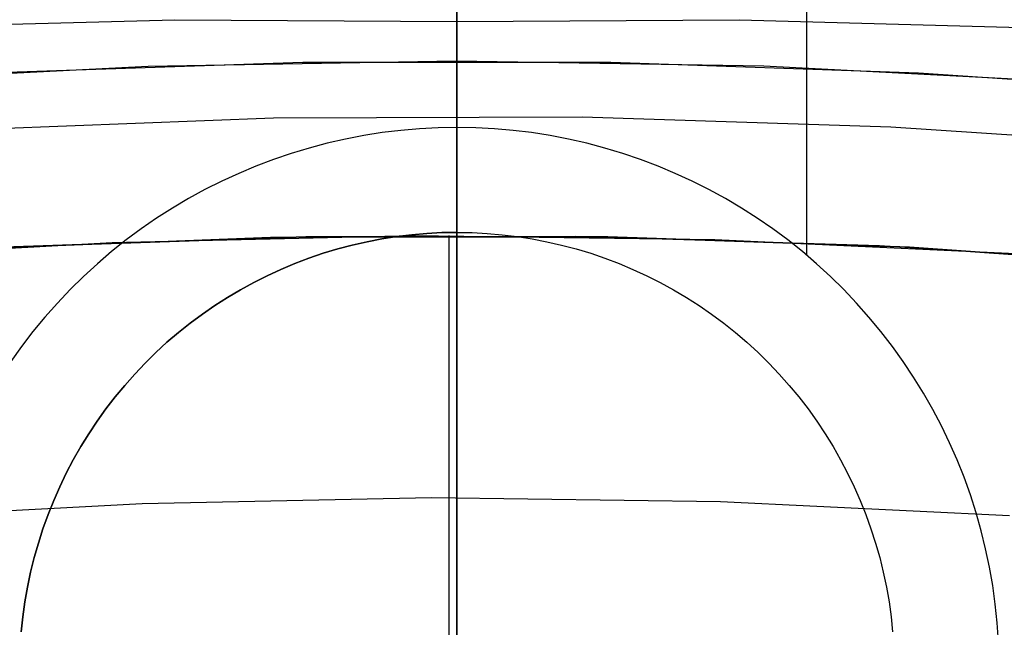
# Model space of a CAD drawing. Header units: millimetres. Extents: x 8926 to 10090, y -5004 to -3986.
# Tile 117 of 256: x 9505.56 to 9508.37, y -4329.63 to -4327.89. Entities that reach past the tile are written whole.
import ezdxf

# ---------------------------------------------------------------- set-up
doc = ezdxf.new("R2010")
doc.units = ezdxf.units.MM
for name, color, linetype in [('1', 7, 'Continuous'), ('COLOR EXT', 7, 'Continuous'), ('luz', 7, 'Continuous'), ('PLASTICO NEGRO', 7, 'Continuous')]:
    doc.layers.add(name, color=color, linetype=linetype)
doc.layers.add('BLANCO METALICO', color=7, linetype='Continuous', true_color=0xededed)

msp = doc.modelspace()

# ---------------------------------------------------------------- linework, layer by layer
at = {"layer": '1', "color": 250, "true_color": 0x111111}
for p, q in [((9506.8053, -4327.4233, 46.0441), (9506.8053, -4332.0056, 48.3312)), ((9506.8053, -4327.7689, 98.2502), (9506.8053, -4327.8935, 98.1904)), ((9505.1923, -4327.9102, 98.1904), (9505.9987, -4327.8882, 98.1904)), ((9505.9987, -4327.8882, 98.1904), (9506.8053, -4327.8935, 98.1904)), ((9506.8053, -4327.8935, 98.1904), (9507.6119, -4327.8882, 98.1904)), ((9507.6119, -4327.8882, 98.1904), (9508.4183, -4327.9102, 98.1904)), ((9506.8053, -4332.0056, 96.1312), (9506.8053, -4327.8935, 98.1904))]:
    msp.add_line(p, q, dxfattribs=at)
at = {"layer": 'BLANCO METALICO'}
for p, q in [((9506.805, -4255.3053, 219.1163), (9506.805, -4328.0053, 219.1163)), ((9506.805, -4328.5053, 219.9163), (9506.805, -4255.3053, 219.9163)), ((9506.805, -4328.0053, 219.1163), (9506.805, -4328.0224, 219.1166)), ((9505.4851, -4328.0395, 219.1163), (9506.3649, -4328.0091, 219.1163)), ((9506.3649, -4328.0091, 219.1163), (9507.2452, -4328.0091, 219.1163)), ((9506.805, -4328.0224, 219.1166), (9506.805, -4328.0394, 219.1174)), ((9507.2452, -4328.0091, 219.1163), (9508.1249, -4328.0395, 219.1163)), ((9506.805, -4328.0394, 219.1174), (9506.805, -4328.0564, 219.1189)), ((9506.805, -4328.0564, 219.1189), (9506.805, -4328.0734, 219.1209)), ((9508.1249, -4328.0395, 219.1163), (9509.0031, -4328.1002, 219.1163)), ((9506.805, -4328.0734, 219.1209), (9506.805, -4328.0903, 219.1235)), ((9506.805, -4328.0903, 219.1235), (9506.805, -4328.107, 219.1267)), ((9506.805, -4328.107, 219.1267), (9506.805, -4328.1237, 219.1305)), ((9506.805, -4328.1237, 219.1305), (9506.805, -4328.1402, 219.1348)), ((9506.805, -4328.1402, 219.1348), (9506.805, -4328.1566, 219.1397)), ((9505.3986, -4328.2027, 247.3632), (9506.2807, -4328.1691, 247.3632)), ((9506.2807, -4328.1691, 247.3632), (9507.1634, -4328.1662, 247.3632)), ((9506.805, -4328.1566, 219.1397), (9506.805, -4328.1727, 219.1451)), ((9506.805, -4328.1727, 219.1451), (9506.805, -4328.1887, 219.1511)), ((9506.8053, -4328.1731, 248.0554), (9506.8053, -4328.1643, 247.1871)), ((9506.8053, -4328.1643, 247.1871), (9506.8053, -4328.1852, 246.319)), ((9506.8053, -4328.2117, 248.9229), (9506.8053, -4328.1731, 248.0554)), ((9507.1634, -4328.1662, 247.3632), (9508.0456, -4328.194, 247.3632)), ((9506.805, -4328.1887, 219.1511), (9506.805, -4328.2045, 219.1577)), ((9506.8053, -4328.1852, 246.319), (9506.8053, -4328.2358, 245.4521)), ((9508.0456, -4328.194, 247.3632), (9508.9264, -4328.2526, 247.3632)), ((9506.805, -4328.2045, 219.1577), (9506.805, -4328.22, 219.1647)), ((9506.805, -4328.22, 219.1647), (9506.805, -4328.2353, 219.1723)), ((9506.8053, -4328.28, 249.7886), (9506.8053, -4328.2117, 248.9229)), ((9506.805, -4328.2353, 219.1723), (9506.805, -4328.2504, 219.1804)), ((9506.805, -4328.2504, 219.1804), (9506.805, -4328.2651, 219.189)), ((9506.8053, -4328.2358, 245.4521), (9506.8053, -4328.3161, 244.5875)), ((9506.805, -4328.2651, 219.189), (9506.805, -4328.2795, 219.1982)), ((9506.805, -4328.2795, 219.1982), (9506.805, -4328.2936, 219.2078)), ((9506.8053, -4328.3779, 250.6514), (9506.8053, -4328.28, 249.7886)), ((9506.805, -4328.2936, 219.2078), (9506.805, -4328.3074, 219.2179)), ((9506.805, -4328.3074, 219.2179), (9506.805, -4328.3208, 219.2284)), ((9506.805, -4328.3208, 219.2284), (9506.805, -4328.3339, 219.2394)), ((9506.805, -4328.3339, 219.2394), (9506.805, -4328.3466, 219.2508)), ((9506.8053, -4328.3161, 244.5875), (9506.8053, -4328.426, 243.7261)), ((9506.805, -4328.3466, 219.2508), (9506.805, -4328.3589, 219.2627)), ((9506.805, -4328.3589, 219.2627), (9506.805, -4328.3707, 219.275)), ((9506.805, -4328.3707, 219.275), (9506.805, -4328.3822, 219.2877)), ((9506.805, -4328.3822, 219.2877), (9506.805, -4328.3932, 219.3007)), ((9506.805, -4328.3932, 219.3007), (9506.805, -4328.4037, 219.3141)), ((9506.8053, -4328.5053, 251.5104), (9506.8053, -4328.3779, 250.6514)), ((9506.805, -4328.4037, 219.3141), (9506.805, -4328.4138, 219.3279)), ((9506.805, -4328.4138, 219.3279), (9506.805, -4328.4234, 219.342)), ((9506.805, -4328.4234, 219.342), (9506.805, -4328.4325, 219.3565)), ((9506.8053, -4328.426, 243.7261), (9506.8053, -4328.5653, 242.869)), ((9506.805, -4328.4325, 219.3565), (9506.805, -4328.4411, 219.3712)), ((9506.805, -4328.4411, 219.3712), (9506.805, -4328.4492, 219.3862)), ((9506.805, -4328.4492, 219.3862), (9506.805, -4328.4568, 219.4015)), ((9506.805, -4328.4568, 219.4015), (9506.805, -4328.4639, 219.4171)), ((9506.805, -4328.4639, 219.4171), (9506.805, -4328.4704, 219.4328)), ((9506.805, -4328.4704, 219.4328), (9506.805, -4328.4764, 219.4488)), ((9506.805, -4328.4764, 219.4488), (9506.805, -4328.4819, 219.465)), ((9506.805, -4328.4819, 219.465), (9506.805, -4328.4868, 219.4814)), ((9506.2725, -4328.511, 251.5104), (9505.4027, -4328.5447, 251.5104)), ((9506.3735, -4328.509, 219.9163), (9505.511, -4328.5388, 219.9163)), ((9505.511, -4328.5388, 219.6163), (9506.3735, -4328.509, 219.6163)), ((9505.82, -4328.5247, 242.5324), (9506.681, -4328.5056, 242.5324)), ((9507.1429, -4328.5076, 251.5104), (9506.2725, -4328.511, 251.5104)), ((9507.2365, -4328.509, 219.9163), (9506.3735, -4328.509, 219.9163)), ((9506.3735, -4328.509, 219.6163), (9507.2365, -4328.509, 219.6163)), ((9506.681, -4328.5056, 242.5324), (9507.5421, -4328.5162, 242.5324)), ((9506.7828, -4330.535, 251.5104), (9506.7828, -4328.5053, 251.5104)), ((9506.805, -4328.4868, 219.4814), (9506.805, -4328.4911, 219.4979)), ((9506.805, -4328.4911, 219.4979), (9506.805, -4328.4948, 219.5145)), ((9506.805, -4328.4948, 219.5145), (9506.805, -4328.498, 219.5313)), ((9506.805, -4328.498, 219.5313), (9506.805, -4328.5006, 219.5482)), ((9506.805, -4328.5006, 219.5482), (9506.805, -4328.5027, 219.5651)), ((9506.805, -4328.5027, 219.5651), (9506.805, -4328.5041, 219.5821)), ((9506.805, -4328.5041, 219.5821), (9506.805, -4328.505, 219.5992)), ((9506.805, -4328.505, 219.5992), (9506.805, -4328.5053, 219.6163)), ((9506.805, -4328.5053, 242.5324), (9506.805, -4328.511, 242.1938)), ((9506.805, -4328.5053, 219.6163), (9506.805, -4328.5053, 219.9163)), ((9506.805, -4328.511, 242.1938), (9506.805, -4328.5282, 241.8556)), ((9508.013, -4328.5345, 251.5104), (9507.1429, -4328.5076, 251.5104)), ((9508.0991, -4328.5388, 219.9163), (9507.2365, -4328.509, 219.9163)), ((9507.2365, -4328.509, 219.6163), (9508.0991, -4328.5388, 219.6163)), ((9504.9602, -4328.5735, 242.5324), (9505.82, -4328.5247, 242.5324)), ((9506.805, -4328.5282, 241.8556), (9506.805, -4328.5569, 241.5181)), ((9507.5421, -4328.5162, 242.5324), (9508.4023, -4328.5564, 242.5324)), ((9508.8816, -4328.5917, 251.5104), (9508.013, -4328.5345, 251.5104)), ((9508.96, -4328.5984, 219.9163), (9508.0991, -4328.5388, 219.9163)), ((9508.0991, -4328.5388, 219.6163), (9508.96, -4328.5984, 219.6163)), ((9506.805, -4328.5569, 241.5181), (9506.805, -4328.5969, 241.1818)), ((9506.8053, -4328.5653, 242.869), (9506.8053, -4328.7339, 242.0172)), ((9506.805, -4328.5969, 241.1818), (9506.805, -4328.6483, 240.8471)), ((9506.805, -4328.6483, 240.8471), (9506.805, -4328.7111, 240.5143)), ((9506.805, -4328.7111, 240.5143), (9506.805, -4328.785, 240.1838)), ((9506.8053, -4328.7339, 242.0172), (9506.8053, -4328.9316, 241.1717)), ((9506.805, -4328.785, 240.1838), (9506.805, -4328.8701, 239.856)), ((9506.805, -4328.8701, 239.856), (9506.805, -4328.9663, 239.5313)), ((9506.8053, -4328.9316, 241.1717), (9506.8053, -4329.1582, 240.3334)), ((9506.805, -4328.9663, 239.5313), (9506.805, -4329.0734, 239.21)), ((9506.805, -4329.0734, 239.21), (9506.805, -4329.1913, 238.8925)), ((9506.8053, -4329.1582, 240.3334), (9506.8053, -4329.4133, 239.5034)), ((9506.805, -4329.1913, 238.8925), (9506.805, -4329.3199, 238.5792)), ((9506.805, -4329.3199, 238.5792), (9506.805, -4329.459, 238.2704)), ((9506.8053, -4329.4133, 239.5034), (9506.8053, -4329.6968, 238.6826)), ((9506.805, -4329.459, 238.2704), (9506.805, -4329.6085, 237.9665)), ((9506.805, -4329.6085, 237.9665), (9506.805, -4329.7682, 237.6679))]:
    msp.add_line(p, q, dxfattribs=at)
at = {"layer": 'BLANCO METALICO', "color": 3, "true_color": 0x00ff00}
for p, q in [((9505.9225, -4328.0206, 218.114), (9506.8026, -4328.0053, 218.114)), ((9505.9225, -4328.0206, 218.114), (9506.8026, -4328.0053, 218.114)), ((9505.9225, -4328.0206, 220.9685), (9506.8026, -4328.0053, 220.9685)), ((9506.8026, -4328.0053, 218.114), (9507.6828, -4328.0204, 218.114)), ((9506.8026, -4328.0053, 218.114), (9507.6828, -4328.0204, 218.114)), ((9506.8026, -4328.0053, 220.9685), (9507.6828, -4328.0204, 220.9685)), ((9506.805, -4340.0053, 218.114), (9506.805, -4328.0053, 218.114)), ((9505.0434, -4328.0662, 218.114), (9505.9225, -4328.0206, 218.114)), ((9505.0434, -4328.0662, 218.114), (9505.9225, -4328.0206, 218.114)), ((9505.0434, -4328.0662, 220.9685), (9505.9225, -4328.0206, 220.9685)), ((9507.6828, -4328.0204, 218.114), (9508.5619, -4328.0659, 218.114)), ((9507.6828, -4328.0204, 218.114), (9508.5619, -4328.0659, 218.114)), ((9507.6828, -4328.0204, 220.9685), (9508.5619, -4328.0659, 220.9685))]:
    msp.add_line(p, q, dxfattribs=at)
at = {"layer": 'COLOR EXT', "color": 30, "true_color": 0xff8d00}
for p, q in [((9506.8053, -4331.7462, 26.5621), (9506.8053, -4320.9962, 26.5621)), ((9507.8044, -4325.873, 16.2621), (9507.8044, -4328.5613, 16.2621)), ((9506.6984, -4328.1999, 16.2621), (9506.645, -4328.2046, 16.2621)), ((9506.7518, -4328.1972, 16.2621), (9506.6984, -4328.1999, 16.2621)), ((9506.8053, -4328.1962, 16.2621), (9506.7518, -4328.1972, 16.2621)), ((9506.8053, -4328.1962, 16.2621), (9506.8053, -4328.4962, 16.5621)), ((9506.8588, -4328.1972, 16.2621), (9506.8053, -4328.1962, 16.2621)), ((9506.9122, -4328.1999, 16.2621), (9506.8588, -4328.1972, 16.2621)), ((9506.9655, -4328.2046, 16.2621), (9506.9122, -4328.1999, 16.2621)), ((9506.4865, -4328.2294, 16.2621), (9506.4343, -4328.2413, 16.2621)), ((9506.5391, -4328.2193, 16.2621), (9506.4865, -4328.2294, 16.2621)), ((9506.5919, -4328.211, 16.2621), (9506.5391, -4328.2193, 16.2621)), ((9506.645, -4328.2046, 16.2621), (9506.5919, -4328.211, 16.2621)), ((9507.0187, -4328.211, 16.2621), (9506.9655, -4328.2046, 16.2621)), ((9507.0715, -4328.2193, 16.2621), (9507.0187, -4328.211, 16.2621)), ((9507.1241, -4328.2294, 16.2621), (9507.0715, -4328.2193, 16.2621)), ((9507.1762, -4328.2413, 16.2621), (9507.1241, -4328.2294, 16.2621)), ((9506.3826, -4328.255, 16.2621), (9506.3314, -4328.2705, 16.2621)), ((9506.4343, -4328.2413, 16.2621), (9506.3826, -4328.255, 16.2621)), ((9507.228, -4328.255, 16.2621), (9507.1762, -4328.2413, 16.2621)), ((9507.2792, -4328.2705, 16.2621), (9507.228, -4328.255, 16.2621)), ((9506.3314, -4328.2705, 16.2621), (9506.2807, -4328.2877, 16.2621)), ((9507.3298, -4328.2877, 16.2621), (9507.2792, -4328.2705, 16.2621)), ((9506.2307, -4328.3067, 16.2621), (9506.1814, -4328.3274, 16.2621)), ((9506.2807, -4328.2877, 16.2621), (9506.2307, -4328.3067, 16.2621)), ((9507.3799, -4328.3067, 16.2621), (9507.3298, -4328.2877, 16.2621)), ((9507.4292, -4328.3274, 16.2621), (9507.3799, -4328.3067, 16.2621)), ((9506.1814, -4328.3274, 16.2621), (9506.1328, -4328.3497, 16.2621)), ((9507.4778, -4328.3497, 16.2621), (9507.4292, -4328.3274, 16.2621)), ((9506.1328, -4328.3497, 16.2621), (9506.085, -4328.3738, 16.2621)), ((9507.5256, -4328.3738, 16.2621), (9507.4778, -4328.3497, 16.2621)), ((9506.038, -4328.3995, 16.2621), (9505.992, -4328.4268, 16.2621)), ((9506.085, -4328.3738, 16.2621), (9506.038, -4328.3995, 16.2621)), ((9507.5726, -4328.3995, 16.2621), (9507.5256, -4328.3738, 16.2621)), ((9507.6186, -4328.4268, 16.2621), (9507.5726, -4328.3995, 16.2621)), ((9505.992, -4328.4268, 16.2621), (9505.9469, -4328.4556, 16.2621)), ((9507.6636, -4328.4556, 16.2621), (9507.6186, -4328.4268, 16.2621)), ((9505.9469, -4328.4556, 16.2621), (9505.9029, -4328.486, 16.2621)), ((9507.7077, -4328.486, 16.2621), (9507.6636, -4328.4556, 16.2621)), ((9505.9029, -4328.486, 16.2621), (9505.8599, -4328.5179, 16.2621)), ((9506.5906, -4328.5148, 22.2621), (9506.6332, -4328.5081, 22.2621)), ((9506.6332, -4328.5081, 16.5621), (9506.5906, -4328.5148, 16.5621)), ((9506.5906, -4328.5148, 19.4121), (9506.6332, -4328.5081, 19.4121)), ((9506.6332, -4328.5081, 22.2621), (9506.6761, -4328.5029, 22.2621)), ((9506.6761, -4328.5029, 16.5621), (9506.6332, -4328.5081, 16.5621)), ((9506.6332, -4328.5081, 19.4121), (9506.6761, -4328.5029, 19.4121)), ((9506.6761, -4328.5029, 22.2621), (9506.719, -4328.4992, 22.2621)), ((9506.719, -4328.4992, 16.5621), (9506.6761, -4328.5029, 16.5621)), ((9506.6761, -4328.5029, 19.4121), (9506.719, -4328.4992, 19.4121)), ((9506.719, -4328.4992, 22.2621), (9506.7621, -4328.497, 22.2621)), ((9506.7621, -4328.497, 16.5621), (9506.719, -4328.4992, 16.5621)), ((9506.719, -4328.4992, 19.4121), (9506.7621, -4328.497, 19.4121)), ((9506.7621, -4328.497, 22.2621), (9506.8053, -4328.4962, 22.2621)), ((9506.8053, -4328.4962, 16.5621), (9506.7621, -4328.497, 16.5621)), ((9506.7621, -4328.497, 19.4121), (9506.8053, -4328.4962, 19.4121)), ((9506.8053, -4328.4962, 16.5621), (9506.8484, -4328.497, 16.5621)), ((9506.8053, -4328.4962, 22.2621), (9506.8484, -4328.497, 22.2621)), ((9506.8053, -4328.4962, 16.5621), (9506.8053, -4328.4962, 22.2621)), ((9506.8053, -4328.4962, 19.4121), (9506.8484, -4328.497, 19.4121)), ((9506.8053, -4328.4962, 22.2621), (9506.8053, -4330.9962, 22.2621)), ((9506.8484, -4328.497, 16.5621), (9506.8915, -4328.4992, 16.5621)), ((9506.8484, -4328.497, 22.2621), (9506.8915, -4328.4992, 22.2621)), ((9506.8484, -4328.497, 19.4121), (9506.8915, -4328.4992, 19.4121)), ((9506.8915, -4328.4992, 16.5621), (9506.9345, -4328.5029, 16.5621)), ((9506.8915, -4328.4992, 22.2621), (9506.9345, -4328.5029, 22.2621)), ((9506.8915, -4328.4992, 19.4121), (9506.9345, -4328.5029, 19.4121)), ((9506.9345, -4328.5029, 16.5621), (9506.9774, -4328.5081, 16.5621)), ((9506.9345, -4328.5029, 22.2621), (9506.9774, -4328.5081, 22.2621)), ((9506.9345, -4328.5029, 19.4121), (9506.9774, -4328.5081, 19.4121)), ((9506.9774, -4328.5081, 16.5621), (9507.02, -4328.5148, 16.5621)), ((9506.9774, -4328.5081, 22.2621), (9507.02, -4328.5148, 22.2621)), ((9506.9774, -4328.5081, 19.4121), (9507.02, -4328.5148, 19.4121)), ((9507.7506, -4328.5179, 16.2621), (9507.7077, -4328.486, 16.2621)), ((9505.8599, -4328.5179, 16.2621), (9505.8181, -4328.5513, 16.2621)), ((9506.4644, -4328.5436, 22.2621), (9506.5061, -4328.5326, 22.2621)), ((9506.5061, -4328.5326, 16.5621), (9506.4644, -4328.5436, 16.5621)), ((9506.4644, -4328.5436, 19.4121), (9506.5061, -4328.5326, 19.4121)), ((9506.5061, -4328.5326, 22.2621), (9506.5482, -4328.523, 22.2621)), ((9506.5482, -4328.523, 16.5621), (9506.5061, -4328.5326, 16.5621)), ((9506.5061, -4328.5326, 19.4121), (9506.5482, -4328.523, 19.4121)), ((9506.5482, -4328.523, 22.2621), (9506.5906, -4328.5148, 22.2621)), ((9506.5906, -4328.5148, 16.5621), (9506.5482, -4328.523, 16.5621)), ((9506.5482, -4328.523, 19.4121), (9506.5906, -4328.5148, 19.4121)), ((9507.02, -4328.5148, 16.5621), (9507.0624, -4328.523, 16.5621)), ((9507.02, -4328.5148, 22.2621), (9507.0624, -4328.523, 22.2621)), ((9507.02, -4328.5148, 19.4121), (9507.0624, -4328.523, 19.4121)), ((9507.0624, -4328.523, 16.5621), (9507.1044, -4328.5326, 16.5621)), ((9507.0624, -4328.523, 22.2621), (9507.1044, -4328.5326, 22.2621)), ((9507.0624, -4328.523, 19.4121), (9507.1044, -4328.5326, 19.4121)), ((9507.1044, -4328.5326, 16.5621), (9507.1461, -4328.5436, 16.5621)), ((9507.1044, -4328.5326, 22.2621), (9507.1461, -4328.5436, 22.2621)), ((9507.1044, -4328.5326, 19.4121), (9507.1461, -4328.5436, 19.4121)), ((9507.7925, -4328.5513, 16.2621), (9507.7506, -4328.5179, 16.2621)), ((9505.8181, -4328.5513, 16.2621), (9505.7774, -4328.5861, 16.2621)), ((9506.3823, -4328.57, 22.2621), (9506.4231, -4328.5561, 22.2621)), ((9506.4231, -4328.5561, 16.5621), (9506.3823, -4328.57, 16.5621)), ((9506.3823, -4328.57, 19.4121), (9506.4231, -4328.5561, 19.4121)), ((9506.4231, -4328.5561, 22.2621), (9506.4644, -4328.5436, 22.2621)), ((9506.4644, -4328.5436, 16.5621), (9506.4231, -4328.5561, 16.5621)), ((9506.4231, -4328.5561, 19.4121), (9506.4644, -4328.5436, 19.4121)), ((9507.1461, -4328.5436, 16.5621), (9507.1875, -4328.5561, 16.5621)), ((9507.1461, -4328.5436, 22.2621), (9507.1875, -4328.5561, 22.2621)), ((9507.1461, -4328.5436, 19.4121), (9507.1875, -4328.5561, 19.4121)), ((9507.1875, -4328.5561, 16.5621), (9507.2283, -4328.57, 16.5621)), ((9507.1875, -4328.5561, 22.2621), (9507.2283, -4328.57, 22.2621)), ((9507.1875, -4328.5561, 19.4121), (9507.2283, -4328.57, 19.4121)), ((9507.8331, -4328.5861, 16.2621), (9507.7925, -4328.5513, 16.2621)), ((9505.7774, -4328.5861, 16.2621), (9505.738, -4328.6222, 16.2621)), ((9506.3021, -4328.602, 22.2621), (9506.3419, -4328.5853, 22.2621)), ((9506.3419, -4328.5853, 16.5621), (9506.3021, -4328.602, 16.5621)), ((9506.3021, -4328.602, 19.4121), (9506.3419, -4328.5853, 19.4121)), ((9506.3419, -4328.5853, 22.2621), (9506.3823, -4328.57, 22.2621)), ((9506.3823, -4328.57, 16.5621), (9506.3419, -4328.5853, 16.5621)), ((9506.3419, -4328.5853, 19.4121), (9506.3823, -4328.57, 19.4121)), ((9507.2283, -4328.57, 16.5621), (9507.2687, -4328.5853, 16.5621)), ((9507.2283, -4328.57, 22.2621), (9507.2687, -4328.5853, 22.2621)), ((9507.2283, -4328.57, 19.4121), (9507.2687, -4328.5853, 19.4121)), ((9507.2687, -4328.5853, 16.5621), (9507.3084, -4328.602, 16.5621)), ((9507.2687, -4328.5853, 22.2621), (9507.3084, -4328.602, 22.2621)), ((9507.2687, -4328.5853, 19.4121), (9507.3084, -4328.602, 19.4121)), ((9507.8726, -4328.6222, 16.2621), (9507.8331, -4328.5861, 16.2621)), ((9505.738, -4328.6222, 16.2621), (9505.6999, -4328.6597, 16.2621)), ((9506.2244, -4328.6394, 22.2621), (9506.2629, -4328.62, 22.2621)), ((9506.2629, -4328.62, 16.5621), (9506.2244, -4328.6394, 16.5621)), ((9506.2244, -4328.6394, 19.4121), (9506.2629, -4328.62, 19.4121)), ((9506.2629, -4328.62, 22.2621), (9506.3021, -4328.602, 22.2621)), ((9506.3021, -4328.602, 16.5621), (9506.2629, -4328.62, 16.5621)), ((9506.2629, -4328.62, 19.4121), (9506.3021, -4328.602, 19.4121)), ((9507.3084, -4328.602, 16.5621), (9507.3476, -4328.62, 16.5621)), ((9507.3084, -4328.602, 22.2621), (9507.3476, -4328.62, 22.2621)), ((9507.3084, -4328.602, 19.4121), (9507.3476, -4328.62, 19.4121)), ((9507.3476, -4328.62, 16.5621), (9507.3862, -4328.6394, 16.5621)), ((9507.3476, -4328.62, 22.2621), (9507.3862, -4328.6394, 22.2621)), ((9507.3476, -4328.62, 19.4121), (9507.3862, -4328.6394, 19.4121)), ((9507.9107, -4328.6597, 16.2621), (9507.8726, -4328.6222, 16.2621)), ((9506.1865, -4328.6601, 22.2621), (9506.2244, -4328.6394, 22.2621)), ((9506.2244, -4328.6394, 16.5621), (9506.1865, -4328.6601, 16.5621)), ((9506.1865, -4328.6601, 19.4121), (9506.2244, -4328.6394, 19.4121)), ((9507.3862, -4328.6394, 16.5621), (9507.424, -4328.6601, 16.5621)), ((9507.3862, -4328.6394, 22.2621), (9507.424, -4328.6601, 22.2621)), ((9507.3862, -4328.6394, 19.4121), (9507.424, -4328.6601, 19.4121)), ((9505.6999, -4328.6597, 16.2621), (9505.663, -4328.6985, 16.2621)), ((9506.1494, -4328.6821, 22.2621), (9506.1865, -4328.6601, 22.2621)), ((9506.1865, -4328.6601, 16.5621), (9506.1494, -4328.6821, 16.5621)), ((9506.1494, -4328.6821, 19.4121), (9506.1865, -4328.6601, 19.4121)), ((9507.424, -4328.6601, 16.5621), (9507.4612, -4328.6821, 16.5621)), ((9507.424, -4328.6601, 22.2621), (9507.4612, -4328.6821, 22.2621)), ((9507.424, -4328.6601, 19.4121), (9507.4612, -4328.6821, 19.4121)), ((9507.9476, -4328.6985, 16.2621), (9507.9107, -4328.6597, 16.2621)), ((9505.663, -4328.6985, 16.2621), (9505.6275, -4328.7386, 16.2621)), ((9506.0776, -4328.7299, 22.2621), (9506.1131, -4328.7054, 22.2621)), ((9506.1131, -4328.7054, 16.5621), (9506.0776, -4328.7299, 16.5621)), ((9506.0776, -4328.7299, 19.4121), (9506.1131, -4328.7054, 19.4121)), ((9506.1131, -4328.7054, 22.2621), (9506.1494, -4328.6821, 22.2621)), ((9506.1494, -4328.6821, 16.5621), (9506.1131, -4328.7054, 16.5621)), ((9506.1131, -4328.7054, 19.4121), (9506.1494, -4328.6821, 19.4121)), ((9507.4612, -4328.6821, 16.5621), (9507.4975, -4328.7054, 16.5621)), ((9507.4612, -4328.6821, 22.2621), (9507.4975, -4328.7054, 22.2621)), ((9507.4612, -4328.6821, 19.4121), (9507.4975, -4328.7054, 19.4121)), ((9507.4975, -4328.7054, 16.5621), (9507.533, -4328.7299, 16.5621)), ((9507.4975, -4328.7054, 22.2621), (9507.533, -4328.7299, 22.2621)), ((9507.4975, -4328.7054, 19.4121), (9507.533, -4328.7299, 19.4121)), ((9507.983, -4328.7386, 16.2621), (9507.9476, -4328.6985, 16.2621)), ((9506.0429, -4328.7557, 22.2621), (9506.0776, -4328.7299, 22.2621)), ((9506.0776, -4328.7299, 16.5621), (9506.0429, -4328.7557, 16.5621)), ((9506.0429, -4328.7557, 19.4121), (9506.0776, -4328.7299, 19.4121)), ((9507.533, -4328.7299, 16.5621), (9507.5677, -4328.7557, 16.5621)), ((9507.533, -4328.7299, 22.2621), (9507.5677, -4328.7557, 22.2621)), ((9507.533, -4328.7299, 19.4121), (9507.5677, -4328.7557, 19.4121)), ((9505.6275, -4328.7386, 16.2621), (9505.5934, -4328.7798, 16.2621)), ((9506.0092, -4328.7826, 22.2621), (9506.0429, -4328.7557, 22.2621)), ((9506.0429, -4328.7557, 16.5621), (9506.0092, -4328.7826, 16.5621)), ((9506.0092, -4328.7826, 19.4121), (9506.0429, -4328.7557, 19.4121)), ((9507.5677, -4328.7557, 16.5621), (9507.6014, -4328.7826, 16.5621)), ((9507.5677, -4328.7557, 22.2621), (9507.6014, -4328.7826, 22.2621)), ((9507.5677, -4328.7557, 19.4121), (9507.6014, -4328.7826, 19.4121)), ((9508.0171, -4328.7798, 16.2621), (9507.983, -4328.7386, 16.2621)), ((9505.5934, -4328.7798, 16.2621), (9505.5608, -4328.8222, 16.2621)), ((9505.9764, -4328.8106, 22.2621), (9506.0092, -4328.7826, 22.2621)), ((9506.0092, -4328.7826, 16.5621), (9505.9764, -4328.8106, 16.5621)), ((9505.9764, -4328.8106, 19.4121), (9506.0092, -4328.7826, 19.4121)), ((9507.6014, -4328.7826, 16.5621), (9507.6342, -4328.8106, 16.5621)), ((9507.6014, -4328.7826, 22.2621), (9507.6342, -4328.8106, 22.2621)), ((9507.6014, -4328.7826, 19.4121), (9507.6342, -4328.8106, 19.4121)), ((9508.0498, -4328.8222, 16.2621), (9508.0171, -4328.7798, 16.2621)), ((9505.9446, -4328.8398, 22.2621), (9505.9764, -4328.8106, 22.2621)), ((9505.9764, -4328.8106, 16.5621), (9505.9446, -4328.8398, 16.5621)), ((9505.9446, -4328.8398, 19.4121), (9505.9764, -4328.8106, 19.4121)), ((9507.6342, -4328.8106, 16.5621), (9507.666, -4328.8398, 16.5621)), ((9507.6342, -4328.8106, 22.2621), (9507.666, -4328.8398, 22.2621)), ((9507.6342, -4328.8106, 19.4121), (9507.666, -4328.8398, 19.4121)), ((9505.5608, -4328.8222, 16.2621), (9505.5297, -4328.8657, 16.2621)), ((9505.9138, -4328.87, 22.2621), (9505.9446, -4328.8398, 22.2621)), ((9505.9446, -4328.8398, 16.5621), (9505.9138, -4328.87, 16.5621)), ((9505.9138, -4328.87, 19.4121), (9505.9446, -4328.8398, 19.4121)), ((9507.666, -4328.8398, 16.5621), (9507.6968, -4328.87, 16.5621)), ((9507.666, -4328.8398, 22.2621), (9507.6968, -4328.87, 22.2621)), ((9507.666, -4328.8398, 19.4121), (9507.6968, -4328.87, 19.4121)), ((9508.0809, -4328.8657, 16.2621), (9508.0498, -4328.8222, 16.2621)), ((9505.8841, -4328.9013, 22.2621), (9505.9138, -4328.87, 22.2621)), ((9505.9138, -4328.87, 16.5621), (9505.8841, -4328.9013, 16.5621)), ((9505.8841, -4328.9013, 19.4121), (9505.9138, -4328.87, 19.4121)), ((9507.6968, -4328.87, 16.5621), (9507.7265, -4328.9013, 16.5621)), ((9507.6968, -4328.87, 22.2621), (9507.7265, -4328.9013, 22.2621)), ((9507.6968, -4328.87, 19.4121), (9507.7265, -4328.9013, 19.4121)), ((9508.1105, -4328.9103, 16.2621), (9508.0809, -4328.8657, 16.2621)), ((9505.8555, -4328.9336, 22.2621), (9505.8841, -4328.9013, 22.2621)), ((9505.8841, -4328.9013, 16.5621), (9505.8555, -4328.9336, 16.5621)), ((9505.8555, -4328.9336, 19.4121), (9505.8841, -4328.9013, 19.4121)), ((9507.7265, -4328.9013, 16.5621), (9507.7551, -4328.9336, 16.5621)), ((9507.7265, -4328.9013, 22.2621), (9507.7551, -4328.9336, 22.2621)), ((9507.7265, -4328.9013, 19.4121), (9507.7551, -4328.9336, 19.4121)), ((9505.828, -4328.9669, 22.2621), (9505.8555, -4328.9336, 22.2621)), ((9505.8555, -4328.9336, 16.5621), (9505.828, -4328.9669, 16.5621)), ((9505.828, -4328.9669, 19.4121), (9505.8555, -4328.9336, 19.4121)), ((9507.7551, -4328.9336, 16.5621), (9507.7826, -4328.9669, 16.5621)), ((9507.7551, -4328.9336, 22.2621), (9507.7826, -4328.9669, 22.2621)), ((9507.7551, -4328.9336, 19.4121), (9507.7826, -4328.9669, 19.4121)), ((9508.1386, -4328.9559, 16.2621), (9508.1105, -4328.9103, 16.2621)), ((9508.1651, -4329.0023, 16.2621), (9508.1386, -4328.9559, 16.2621)), ((9505.8017, -4329.0011, 22.2621), (9505.828, -4328.9669, 22.2621)), ((9505.828, -4328.9669, 16.5621), (9505.8017, -4329.0011, 16.5621)), ((9505.8017, -4329.0011, 19.4121), (9505.828, -4328.9669, 19.4121)), ((9507.7826, -4328.9669, 16.5621), (9507.8089, -4329.0011, 16.5621)), ((9507.7826, -4328.9669, 22.2621), (9507.8089, -4329.0011, 22.2621)), ((9507.7826, -4328.9669, 19.4121), (9507.8089, -4329.0011, 19.4121)), ((9505.7766, -4329.0362, 22.2621), (9505.8017, -4329.0011, 22.2621)), ((9505.8017, -4329.0011, 16.5621), (9505.7766, -4329.0362, 16.5621)), ((9505.7766, -4329.0362, 19.4121), (9505.8017, -4329.0011, 19.4121)), ((9507.8089, -4329.0011, 16.5621), (9507.834, -4329.0362, 16.5621)), ((9507.8089, -4329.0011, 22.2621), (9507.834, -4329.0362, 22.2621)), ((9507.8089, -4329.0011, 19.4121), (9507.834, -4329.0362, 19.4121)), ((9508.19, -4329.0497, 16.2621), (9508.1651, -4329.0023, 16.2621)), ((9505.7527, -4329.0721, 22.2621), (9505.7766, -4329.0362, 22.2621)), ((9505.7766, -4329.0362, 16.5621), (9505.7527, -4329.0721, 16.5621)), ((9505.7527, -4329.0721, 19.4121), (9505.7766, -4329.0362, 19.4121)), ((9507.834, -4329.0362, 16.5621), (9507.8579, -4329.0721, 16.5621)), ((9507.834, -4329.0362, 22.2621), (9507.8579, -4329.0721, 22.2621)), ((9507.834, -4329.0362, 19.4121), (9507.8579, -4329.0721, 19.4121)), ((9505.73, -4329.1088, 22.2621), (9505.7527, -4329.0721, 22.2621)), ((9505.7527, -4329.0721, 16.5621), (9505.73, -4329.1088, 16.5621)), ((9505.73, -4329.1088, 19.4121), (9505.7527, -4329.0721, 19.4121)), ((9507.8579, -4329.0721, 16.5621), (9507.8806, -4329.1088, 16.5621)), ((9507.8579, -4329.0721, 22.2621), (9507.8806, -4329.1088, 22.2621)), ((9507.8579, -4329.0721, 19.4121), (9507.8806, -4329.1088, 19.4121)), ((9508.2132, -4329.0979, 16.2621), (9508.19, -4329.0497, 16.2621)), ((9508.2347, -4329.1469, 16.2621), (9508.2132, -4329.0979, 16.2621)), ((9505.7087, -4329.1463, 22.2621), (9505.73, -4329.1088, 22.2621)), ((9505.73, -4329.1088, 16.5621), (9505.7087, -4329.1463, 16.5621)), ((9505.7087, -4329.1463, 19.4121), (9505.73, -4329.1088, 19.4121)), ((9507.8806, -4329.1088, 16.5621), (9507.9019, -4329.1463, 16.5621)), ((9507.8806, -4329.1088, 22.2621), (9507.9019, -4329.1463, 22.2621)), ((9507.8806, -4329.1088, 19.4121), (9507.9019, -4329.1463, 19.4121)), ((9505.6886, -4329.1845, 22.2621), (9505.7087, -4329.1463, 22.2621)), ((9505.7087, -4329.1463, 16.5621), (9505.6886, -4329.1845, 16.5621)), ((9505.6886, -4329.1845, 19.4121), (9505.7087, -4329.1463, 19.4121)), ((9507.9019, -4329.1463, 16.5621), (9507.922, -4329.1845, 16.5621)), ((9507.9019, -4329.1463, 22.2621), (9507.922, -4329.1845, 22.2621)), ((9507.9019, -4329.1463, 19.4121), (9507.922, -4329.1845, 19.4121)), ((9508.2546, -4329.1966, 16.2621), (9508.2347, -4329.1469, 16.2621)), ((9505.6699, -4329.2234, 22.2621), (9505.6886, -4329.1845, 22.2621)), ((9505.6886, -4329.1845, 16.5621), (9505.6699, -4329.2234, 16.5621)), ((9505.6699, -4329.2234, 19.4121), (9505.6886, -4329.1845, 19.4121)), ((9507.922, -4329.1845, 16.5621), (9507.9407, -4329.2234, 16.5621)), ((9507.922, -4329.1845, 22.2621), (9507.9407, -4329.2234, 22.2621)), ((9507.922, -4329.1845, 19.4121), (9507.9407, -4329.2234, 19.4121)), ((9508.2727, -4329.247, 16.2621), (9508.2546, -4329.1966, 16.2621)), ((9505.6525, -4329.2629, 22.2621), (9505.6699, -4329.2234, 22.2621)), ((9505.6699, -4329.2234, 16.5621), (9505.6525, -4329.2629, 16.5621)), ((9505.6525, -4329.2629, 19.4121), (9505.6699, -4329.2234, 19.4121)), ((9507.9407, -4329.2234, 16.5621), (9507.9581, -4329.2629, 16.5621)), ((9507.9407, -4329.2234, 22.2621), (9507.9581, -4329.2629, 22.2621)), ((9507.9407, -4329.2234, 19.4121), (9507.9581, -4329.2629, 19.4121)), ((9505.6365, -4329.303, 22.2621), (9505.6525, -4329.2629, 22.2621)), ((9505.6525, -4329.2629, 16.5621), (9505.6365, -4329.303, 16.5621)), ((9505.6365, -4329.303, 19.4121), (9505.6525, -4329.2629, 19.4121)), ((9507.9581, -4329.2629, 16.5621), (9507.9741, -4329.303, 16.5621)), ((9507.9581, -4329.2629, 22.2621), (9507.9741, -4329.303, 22.2621)), ((9507.9581, -4329.2629, 19.4121), (9507.9741, -4329.303, 19.4121)), ((9508.289, -4329.2979, 16.2621), (9508.2727, -4329.247, 16.2621)), ((9508.3036, -4329.3494, 16.2621), (9508.289, -4329.2979, 16.2621)), ((9505.6219, -4329.3436, 22.2621), (9505.6365, -4329.303, 22.2621)), ((9505.6365, -4329.303, 16.5621), (9505.6219, -4329.3436, 16.5621)), ((9505.6219, -4329.3436, 19.4121), (9505.6365, -4329.303, 19.4121)), ((9507.9741, -4329.303, 16.5621), (9507.9887, -4329.3436, 16.5621)), ((9507.9741, -4329.303, 22.2621), (9507.9887, -4329.3436, 22.2621)), ((9507.9741, -4329.303, 19.4121), (9507.9887, -4329.3436, 19.4121)), ((9505.6087, -4329.3847, 22.2621), (9505.6219, -4329.3436, 22.2621)), ((9505.6219, -4329.3436, 16.5621), (9505.6087, -4329.3847, 16.5621)), ((9505.6087, -4329.3847, 19.4121), (9505.6219, -4329.3436, 19.4121)), ((9507.9887, -4329.3436, 16.5621), (9508.0019, -4329.3847, 16.5621)), ((9507.9887, -4329.3436, 22.2621), (9508.0019, -4329.3847, 22.2621)), ((9507.9887, -4329.3436, 19.4121), (9508.0019, -4329.3847, 19.4121)), ((9508.3164, -4329.4013, 16.2621), (9508.3036, -4329.3494, 16.2621)), ((9505.597, -4329.4262, 22.2621), (9505.6087, -4329.3847, 22.2621)), ((9505.6087, -4329.3847, 16.5621), (9505.597, -4329.4262, 16.5621)), ((9505.597, -4329.4262, 19.4121), (9505.6087, -4329.3847, 19.4121)), ((9508.0019, -4329.3847, 16.5621), (9508.0136, -4329.4262, 16.5621)), ((9508.0019, -4329.3847, 22.2621), (9508.0136, -4329.4262, 22.2621)), ((9508.0019, -4329.3847, 19.4121), (9508.0136, -4329.4262, 19.4121)), ((9508.3274, -4329.4537, 16.2621), (9508.3164, -4329.4013, 16.2621)), ((9505.5866, -4329.4681, 22.2621), (9505.597, -4329.4262, 22.2621)), ((9505.597, -4329.4262, 16.5621), (9505.5866, -4329.4681, 16.5621)), ((9505.5866, -4329.4681, 19.4121), (9505.597, -4329.4262, 19.4121)), ((9508.0136, -4329.4262, 16.5621), (9508.0239, -4329.4681, 16.5621)), ((9508.0136, -4329.4262, 22.2621), (9508.0239, -4329.4681, 22.2621)), ((9508.0136, -4329.4262, 19.4121), (9508.0239, -4329.4681, 19.4121)), ((9505.5778, -4329.5103, 22.2621), (9505.5866, -4329.4681, 22.2621)), ((9505.5866, -4329.4681, 16.5621), (9505.5778, -4329.5103, 16.5621)), ((9505.5778, -4329.5103, 19.4121), (9505.5866, -4329.4681, 19.4121)), ((9508.0239, -4329.4681, 16.5621), (9508.0328, -4329.5103, 16.5621)), ((9508.0239, -4329.4681, 22.2621), (9508.0328, -4329.5103, 22.2621)), ((9508.0239, -4329.4681, 19.4121), (9508.0328, -4329.5103, 19.4121)), ((9508.3366, -4329.5064, 16.2621), (9508.3274, -4329.4537, 16.2621)), ((9505.5703, -4329.5528, 22.2621), (9505.5778, -4329.5103, 22.2621)), ((9505.5778, -4329.5103, 16.5621), (9505.5703, -4329.5528, 16.5621)), ((9505.5703, -4329.5528, 19.4121), (9505.5778, -4329.5103, 19.4121)), ((9508.0328, -4329.5103, 16.5621), (9508.0402, -4329.5528, 16.5621)), ((9508.0328, -4329.5103, 22.2621), (9508.0402, -4329.5528, 22.2621)), ((9508.0328, -4329.5103, 19.4121), (9508.0402, -4329.5528, 19.4121)), ((9508.344, -4329.5594, 16.2621), (9508.3366, -4329.5064, 16.2621)), ((9505.5644, -4329.5956, 22.2621), (9505.5703, -4329.5528, 22.2621)), ((9505.5703, -4329.5528, 16.5621), (9505.5644, -4329.5956, 16.5621)), ((9505.5644, -4329.5956, 19.4121), (9505.5703, -4329.5528, 19.4121)), ((9508.0402, -4329.5528, 16.5621), (9508.0462, -4329.5956, 16.5621)), ((9508.0402, -4329.5528, 22.2621), (9508.0462, -4329.5956, 22.2621)), ((9508.0402, -4329.5528, 19.4121), (9508.0462, -4329.5956, 19.4121)), ((9508.3495, -4329.6126, 16.2621), (9508.344, -4329.5594, 16.2621)), ((9505.5599, -4329.6385, 22.2621), (9505.5644, -4329.5956, 22.2621)), ((9505.5644, -4329.5956, 16.5621), (9505.5599, -4329.6385, 16.5621)), ((9505.5599, -4329.6385, 19.4121), (9505.5644, -4329.5956, 19.4121)), ((9508.0462, -4329.5956, 16.5621), (9508.0506, -4329.6385, 16.5621)), ((9508.0462, -4329.5956, 22.2621), (9508.0506, -4329.6385, 22.2621)), ((9508.0462, -4329.5956, 19.4121), (9508.0506, -4329.6385, 19.4121)), ((9508.3532, -4329.666, 16.2621), (9508.3495, -4329.6126, 16.2621))]:
    msp.add_line(p, q, dxfattribs=at)
at = {"layer": 'luz', "color": 7, "true_color": 0xffffff}
for p, q in [((9506.8053, -4327.3936, -15.0451), (9506.8053, -4333.8942, -14.2551)), ((9506.8053, -4327.6926, -20.0832), (9506.8053, -4332.8235, -19.3578))]:
    msp.add_line(p, q, dxfattribs=at)
at = {"layer": 'PLASTICO NEGRO', "color": 254, "true_color": 0xcad1ee}
for p, q in [((9505.9059, -4329.272, 29.5621), (9505.0806, -4329.3167, 29.5621)), ((9505.9059, -4329.272, 31.0621), (9505.0806, -4329.3167, 31.0621)), ((9505.9059, -4329.272, 30.3121), (9505.0806, -4329.3167, 30.3121)), ((9506.7322, -4329.2554, 29.5621), (9505.9059, -4329.272, 29.5621)), ((9506.7322, -4329.2554, 31.0621), (9505.9059, -4329.272, 31.0621)), ((9506.7322, -4329.2554, 30.3121), (9505.9059, -4329.272, 30.3121)), ((9507.5587, -4329.267, 29.5621), (9506.7322, -4329.2554, 29.5621)), ((9507.5587, -4329.267, 31.0621), (9506.7322, -4329.2554, 31.0621)), ((9507.5587, -4329.267, 30.3121), (9506.7322, -4329.2554, 30.3121)), ((9508.3842, -4329.3068, 29.5621), (9507.5587, -4329.267, 29.5621)), ((9508.3842, -4329.3068, 31.0621), (9507.5587, -4329.267, 31.0621)), ((9508.3842, -4329.3068, 30.3121), (9507.5587, -4329.267, 30.3121))]:
    msp.add_line(p, q, dxfattribs=at)

doc.saveas('drawing.dxf')
